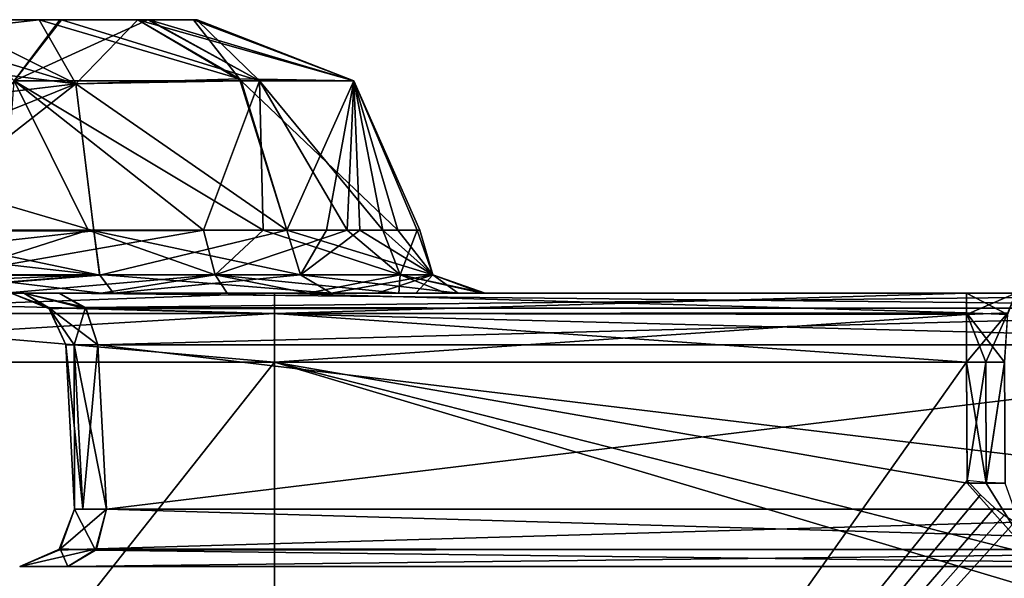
# Model space of a CAD drawing. Header units: inches. Extents: x -9 to 9, y -0.4 to 0.6.
# Tile 20 of 98: x -8.191 to -7.741, y 0.377 to 0.632. Entities that reach past the tile are written whole.
import ezdxf

# ---------------------------------------------------------------- set-up
doc = ezdxf.new("R2010")
doc.units = ezdxf.units.IN
doc.header["$LTSCALE"] = 65.185185
doc.header["$MEASUREMENT"] = 0
for name, color, linetype in [('130', 7, 'CONTINUOUS'), ('140', 7, 'CONTINUOUS'), ('141', 7, 'CONTINUOUS'), ('142', 7, 'CONTINUOUS'), ('143', 7, 'CONTINUOUS'), ('144', 7, 'CONTINUOUS'), ('157', 7, 'CONTINUOUS'), ('158', 7, 'CONTINUOUS'), ('159', 7, 'CONTINUOUS'), ('160', 7, 'CONTINUOUS'), ('161', 7, 'CONTINUOUS'), ('174', 7, 'CONTINUOUS'), ('175', 7, 'CONTINUOUS'), ('176', 7, 'CONTINUOUS'), ('177', 7, 'CONTINUOUS'), ('178', 7, 'CONTINUOUS'), ('231', 7, 'CONTINUOUS'), ('232', 7, 'CONTINUOUS'), ('237', 7, 'CONTINUOUS'), ('319', 7, 'CONTINUOUS'), ('320', 7, 'CONTINUOUS'), ('321', 7, 'CONTINUOUS'), ('419', 7, 'CONTINUOUS'), ('424', 7, 'CONTINUOUS'), ('425', 7, 'CONTINUOUS'), ('620', 7, 'CONTINUOUS'), ('621', 7, 'CONTINUOUS'), ('625', 7, 'CONTINUOUS'), ('626', 7, 'CONTINUOUS'), ('807', 7, 'CONTINUOUS'), ('808', 7, 'CONTINUOUS'), ('809', 7, 'CONTINUOUS'), ('810', 7, 'CONTINUOUS'), ('812', 7, 'CONTINUOUS'), ('813', 7, 'CONTINUOUS'), ('815', 7, 'CONTINUOUS'), ('825', 7, 'CONTINUOUS'), ('828', 7, 'CONTINUOUS'), ('829', 7, 'CONTINUOUS'), ('830', 7, 'CONTINUOUS'), ('831', 7, 'CONTINUOUS'), ('832', 7, 'CONTINUOUS'), ('842', 7, 'CONTINUOUS')]:
    doc.layers.add(name, color=color, linetype=linetype)

msp = doc.modelspace()

# ---------------------------------------------------------------- linework, layer by layer
at = {"layer": '130', "color": 253, "linetype": 'Continuous', "true_color": 0xa2afbf}
for points in [[(-8.075, 0.507, -4.16839), (-8.42388, 0.507, -4.02387), (-8.14852, 0.507, -4.06505), (-8.075, 0.507, -4.16839)], [(-8.14852, 0.507, -4.06505), (-8.42388, 0.507, -4.02387), (-8.25902, 0.507, -4.02667), (-8.14852, 0.507, -4.06505)], [(-8.42387, 0.507, 4.02388), (-8.075, 0.507, 4.16839), (-8.3537, 0.507, 3.95762), (-8.42387, 0.507, 4.02388)], [(-8.3537, 0.507, 3.95762), (-8.075, 0.507, 4.16839), (-8.25912, 0.507, 4.02661), (-8.3537, 0.507, 3.95762)], [(-8.25912, 0.507, 4.02661), (-8.075, 0.507, 4.16839), (-8.14854, 0.507, 4.06505), (-8.25912, 0.507, 4.02661)], [(-8.18957, 0.507, -3.12518), (-8.17334, 0.507, -3.14948), (-8.25894, 0.507, -3.59612), (-8.18957, 0.507, -3.12518)], [(-8.25894, 0.507, -3.59612), (-8.17334, 0.507, -3.14948), (-8.15414, 0.507, -3.59289), (-8.25894, 0.507, -3.59612)], [(-8.19528, 0.507, -3.09652), (-8.18957, 0.507, -3.12518), (-8.25894, 0.507, -3.59612), (-8.19528, 0.507, -3.09652)], [(-8.09656, 0.507, 3.61368), (-8.19528, 0.507, 3.09652), (-8.19826, 0.507, 3.58815), (-8.09656, 0.507, 3.61368)], [(-8.18957, 0.507, 3.12518), (-8.19528, 0.507, 3.09652), (-8.09656, 0.507, 3.61368), (-8.18957, 0.507, 3.12518)], [(-8.17334, 0.507, 3.14948), (-8.18957, 0.507, 3.12518), (-8.09656, 0.507, 3.61368), (-8.17334, 0.507, 3.14948)], [(-7.74728, 0.507, 4.16888), (-7.73605, 0.507, 4.17036), (-8.17334, 0.507, 3.14948), (-7.74728, 0.507, 4.16888)], [(-8.17334, 0.507, 3.14948), (-7.73605, 0.507, 4.17036), (-7.54948, 0.507, 3.77334), (-8.17334, 0.507, 3.14948)], [(-7.75859, 0.507, 4.16839), (-7.74728, 0.507, 4.16888), (-8.17334, 0.507, 3.14948), (-7.75859, 0.507, 4.16839)], [(-7.75859, 0.507, 4.16839), (-8.17334, 0.507, 3.14948), (-7.98009, 0.507, 3.7803), (-7.75859, 0.507, 4.16839)], [(-8.17334, 0.507, -3.14948), (-7.54948, 0.507, -3.77334), (-8.15414, 0.507, -3.59289), (-8.17334, 0.507, -3.14948)], [(-7.98009, 0.507, 3.7803), (-8.17334, 0.507, 3.14948), (-8.01816, 0.507, 3.6829), (-7.98009, 0.507, 3.7803)], [(-8.01816, 0.507, 3.6829), (-8.17334, 0.507, 3.14948), (-8.09656, 0.507, 3.61368), (-8.01816, 0.507, 3.6829)], [(-8.15414, 0.507, -3.59289), (-7.54948, 0.507, -3.77334), (-8.05981, 0.507, -3.63805), (-8.15414, 0.507, -3.59289)], [(-8.075, 0.507, 4.16839), (-8.049, 0.507, 3.9726), (-8.14854, 0.507, 4.06505), (-8.075, 0.507, 4.16839)], [(-8.04912, 0.507, -3.97273), (-8.075, 0.507, -4.16839), (-8.14852, 0.507, -4.06505), (-8.04912, 0.507, -3.97273)], [(-7.75859, 0.507, -4.16839), (-8.075, 0.507, -4.16839), (-7.97863, 0.507, -3.82466), (-7.75859, 0.507, -4.16839)], [(-7.97863, 0.507, -3.82466), (-8.075, 0.507, -4.16839), (-8.01032, 0.507, -3.92516), (-7.97863, 0.507, -3.82466)], [(-8.01032, 0.507, -3.92516), (-8.075, 0.507, -4.16839), (-8.02801, 0.507, -3.95022), (-8.01032, 0.507, -3.92516)], [(-8.02801, 0.507, -3.95022), (-8.075, 0.507, -4.16839), (-8.04912, 0.507, -3.97273), (-8.02801, 0.507, -3.95022)], [(-8.075, 0.507, 4.16839), (-7.75859, 0.507, 4.16839), (-8.049, 0.507, 3.9726), (-8.075, 0.507, 4.16839)], [(-8.05981, 0.507, -3.63805), (-7.54948, 0.507, -3.77334), (-7.99658, 0.507, -3.72134), (-8.05981, 0.507, -3.63805)], [(-8.049, 0.507, 3.9726), (-7.75859, 0.507, 4.16839), (-7.99106, 0.507, 3.88459), (-8.049, 0.507, 3.9726)], [(-7.99658, 0.507, -3.72134), (-7.54948, 0.507, -3.77334), (-7.97863, 0.507, -3.82466), (-7.99658, 0.507, -3.72134)], [(-7.99106, 0.507, 3.88459), (-7.75859, 0.507, 4.16839), (-7.98009, 0.507, 3.7803), (-7.99106, 0.507, 3.88459)], [(-7.54948, 0.507, -3.77334), (-7.75859, 0.507, -4.16839), (-7.97863, 0.507, -3.82466), (-7.54948, 0.507, -3.77334)], [(-7.74728, 0.507, -4.16888), (-7.75859, 0.507, -4.16839), (-7.54948, 0.507, -3.77334), (-7.74728, 0.507, -4.16888)], [(-7.73605, 0.507, -4.17036), (-7.74728, 0.507, -4.16888), (-7.54948, 0.507, -3.77334), (-7.73605, 0.507, -4.17036)]]:
    msp.add_3dface(points, dxfattribs=at)
at = {"layer": '140', "color": 253, "linetype": 'Continuous', "true_color": 0xa2afbf}
for points in [[(-8.17334, 0.507, 3.14948), (-7.54948, 0.507, 3.77334), (-7.53749, 0.50037, 3.76135), (-8.17334, 0.507, 3.14948)], [(-8.17334, 0.507, 3.14948), (-7.53749, 0.50037, 3.76135), (-8.16099, 0.4999, 3.13713), (-8.17334, 0.507, 3.14948)], [(-7.53749, 0.50037, 3.76135), (-7.53182, 0.48331, 3.75568), (-8.16099, 0.4999, 3.13713), (-7.53749, 0.50037, 3.76135)], [(-8.16099, 0.4999, 3.13713), (-7.53182, 0.48331, 3.75568), (-8.15568, 0.48331, 3.13182), (-8.16099, 0.4999, 3.13713)]]:
    msp.add_3dface(points, dxfattribs=at)
at = {"layer": '141', "color": 253, "linetype": 'Continuous', "true_color": 0xa2afbf}
for points in [[(-8.19528, 0.507, 3.09652), (-8.18957, 0.507, 3.12518), (-8.17832, 0.50037, 3.09652), (-8.19528, 0.507, 3.09652)], [(-8.18957, 0.507, 3.12518), (-8.17334, 0.507, 3.14948), (-8.16099, 0.4999, 3.13713), (-8.18957, 0.507, 3.12518)], [(-8.18957, 0.507, 3.12518), (-8.16099, 0.4999, 3.13713), (-8.17832, 0.50037, 3.09652), (-8.18957, 0.507, 3.12518)], [(-8.16099, 0.4999, 3.13713), (-8.15568, 0.48331, 3.13182), (-8.17832, 0.50037, 3.09652), (-8.16099, 0.4999, 3.13713)], [(-8.17832, 0.50037, 3.09652), (-8.15568, 0.48331, 3.13182), (-8.16651, 0.48342, 3.11563), (-8.17832, 0.50037, 3.09652)], [(-8.17031, 0.48331, 3.09652), (-8.17832, 0.50037, 3.09652), (-8.16651, 0.48342, 3.11563), (-8.17031, 0.48331, 3.09652)]]:
    msp.add_3dface(points, dxfattribs=at)
at = {"layer": '142', "color": 253, "linetype": 'Continuous', "true_color": 0xa2afbf}
for points in [[(-8.19528, 0.507, -3.09652), (-8.19528, 0.507, 3.09652), (-8.17832, 0.50037, 3.09652), (-8.19528, 0.507, -3.09652)], [(-8.19528, 0.507, -3.09652), (-8.17832, 0.50037, 3.09652), (-8.17782, 0.4999, -3.09652), (-8.19528, 0.507, -3.09652)], [(-8.17832, 0.50037, 3.09652), (-8.17031, 0.48331, 3.09652), (-8.17782, 0.4999, -3.09652), (-8.17832, 0.50037, 3.09652)], [(-8.17782, 0.4999, -3.09652), (-8.17031, 0.48331, 3.09652), (-8.17031, 0.48331, -3.09652), (-8.17782, 0.4999, -3.09652)]]:
    msp.add_3dface(points, dxfattribs=at)
at = {"layer": '143', "color": 253, "linetype": 'Continuous', "true_color": 0xa2afbf}
for points in [[(-8.18957, 0.507, -3.12518), (-8.19528, 0.507, -3.09652), (-8.17782, 0.4999, -3.09652), (-8.18957, 0.507, -3.12518)], [(-8.17334, 0.507, -3.14948), (-8.18957, 0.507, -3.12518), (-8.16135, 0.50037, -3.13749), (-8.17334, 0.507, -3.14948)], [(-8.18957, 0.507, -3.12518), (-8.17782, 0.4999, -3.09652), (-8.16135, 0.50037, -3.13749), (-8.18957, 0.507, -3.12518)], [(-8.16135, 0.50037, -3.13749), (-8.17782, 0.4999, -3.09652), (-8.16651, 0.48342, -3.11563), (-8.16135, 0.50037, -3.13749)], [(-8.17782, 0.4999, -3.09652), (-8.17031, 0.48331, -3.09652), (-8.16651, 0.48342, -3.11563), (-8.17782, 0.4999, -3.09652)], [(-8.15568, 0.48331, -3.13182), (-8.16135, 0.50037, -3.13749), (-8.16651, 0.48342, -3.11563), (-8.15568, 0.48331, -3.13182)]]:
    msp.add_3dface(points, dxfattribs=at)
at = {"layer": '144', "color": 253, "linetype": 'Continuous', "true_color": 0xa2afbf}
for points in [[(-7.54948, 0.507, -3.77334), (-8.17334, 0.507, -3.14948), (-8.16135, 0.50037, -3.13749), (-7.54948, 0.507, -3.77334)], [(-7.54948, 0.507, -3.77334), (-8.16135, 0.50037, -3.13749), (-7.53713, 0.4999, -3.76099), (-7.54948, 0.507, -3.77334)], [(-8.16135, 0.50037, -3.13749), (-8.15568, 0.48331, -3.13182), (-7.53713, 0.4999, -3.76099), (-8.16135, 0.50037, -3.13749)], [(-7.53713, 0.4999, -3.76099), (-8.15568, 0.48331, -3.13182), (-7.53182, 0.48331, -3.75568), (-7.53713, 0.4999, -3.76099)]]:
    msp.add_3dface(points, dxfattribs=at)
at = {"layer": '157', "color": 253, "linetype": 'Continuous', "true_color": 0xa2afbf}
for points in [[(-8.15568, 0.48331, 3.13182), (-7.53182, 0.48331, 3.75568), (-8.15175, 0.40831, 3.1302), (-8.15568, 0.48331, 3.13182)], [(-7.53182, 0.48331, 3.75568), (-7.5302, 0.40831, 3.75175), (-8.15175, 0.40831, 3.1302), (-7.53182, 0.48331, 3.75568)]]:
    msp.add_3dface(points, dxfattribs=at)
at = {"layer": '158', "color": 253, "linetype": 'Continuous', "true_color": 0xa2afbf}
for points in [[(-8.17031, 0.48331, 3.09652), (-8.16651, 0.48342, 3.11563), (-8.16638, 0.40831, 3.09489), (-8.17031, 0.48331, 3.09652)], [(-8.16651, 0.48342, 3.11563), (-8.15568, 0.48331, 3.13182), (-8.16258, 0.40842, 3.114), (-8.16651, 0.48342, 3.11563)], [(-8.16638, 0.40831, 3.09489), (-8.16651, 0.48342, 3.11563), (-8.16258, 0.40842, 3.114), (-8.16638, 0.40831, 3.09489)], [(-8.15568, 0.48331, 3.13182), (-8.15175, 0.40831, 3.1302), (-8.16258, 0.40842, 3.114), (-8.15568, 0.48331, 3.13182)]]:
    msp.add_3dface(points, dxfattribs=at)
at = {"layer": '159', "color": 253, "linetype": 'Continuous', "true_color": 0xa2afbf}
for points in [[(-8.17031, 0.48331, -3.09652), (-8.17031, 0.48331, 3.09652), (-8.16638, 0.40831, -3.09489), (-8.17031, 0.48331, -3.09652)], [(-8.17031, 0.48331, 3.09652), (-8.16638, 0.40831, 3.09489), (-8.16638, 0.40831, -3.09489), (-8.17031, 0.48331, 3.09652)]]:
    msp.add_3dface(points, dxfattribs=at)
at = {"layer": '160', "color": 253, "linetype": 'Continuous', "true_color": 0xa2afbf}
for points in [[(-8.16651, 0.48342, -3.11563), (-8.17031, 0.48331, -3.09652), (-8.16258, 0.40842, -3.114), (-8.16651, 0.48342, -3.11563)], [(-8.17031, 0.48331, -3.09652), (-8.16638, 0.40831, -3.09489), (-8.16258, 0.40842, -3.114), (-8.17031, 0.48331, -3.09652)], [(-8.15568, 0.48331, -3.13182), (-8.16651, 0.48342, -3.11563), (-8.15175, 0.40831, -3.1302), (-8.15568, 0.48331, -3.13182)], [(-8.15175, 0.40831, -3.1302), (-8.16651, 0.48342, -3.11563), (-8.16258, 0.40842, -3.114), (-8.15175, 0.40831, -3.1302)]]:
    msp.add_3dface(points, dxfattribs=at)
at = {"layer": '161', "color": 253, "linetype": 'Continuous', "true_color": 0xa2afbf}
for points in [[(-7.53182, 0.48331, -3.75568), (-8.15568, 0.48331, -3.13182), (-7.5302, 0.40831, -3.75175), (-7.53182, 0.48331, -3.75568)], [(-8.15568, 0.48331, -3.13182), (-8.15175, 0.40831, -3.1302), (-7.5302, 0.40831, -3.75175), (-8.15568, 0.48331, -3.13182)]]:
    msp.add_3dface(points, dxfattribs=at)
at = {"layer": '174', "color": 253, "linetype": 'Continuous', "true_color": 0xa2afbf}
for points in [[(-8.15175, 0.40831, 3.1302), (-7.53482, 0.39011, 3.75637), (-8.1568, 0.38948, 3.13524), (-8.15175, 0.40831, 3.1302)], [(-8.15175, 0.40831, 3.1302), (-7.5302, 0.40831, 3.75175), (-7.53482, 0.39011, 3.75637), (-8.15175, 0.40831, 3.1302)], [(-8.1568, 0.38948, 3.13524), (-7.54785, 0.382, 3.76941), (-8.16941, 0.382, 3.14785), (-8.1568, 0.38948, 3.13524)], [(-7.53482, 0.39011, 3.75637), (-7.54785, 0.382, 3.76941), (-8.1568, 0.38948, 3.13524), (-7.53482, 0.39011, 3.75637)]]:
    msp.add_3dface(points, dxfattribs=at)
at = {"layer": '175', "color": 253, "linetype": 'Continuous', "true_color": 0xa2afbf}
for points in [[(-8.16638, 0.40831, 3.09489), (-8.1568, 0.38948, 3.13524), (-8.17291, 0.39011, 3.09489), (-8.16638, 0.40831, 3.09489)], [(-8.15175, 0.40831, 3.1302), (-8.16638, 0.40831, 3.09489), (-8.16258, 0.40842, 3.114), (-8.15175, 0.40831, 3.1302)], [(-8.16638, 0.40831, 3.09489), (-8.15175, 0.40831, 3.1302), (-8.1568, 0.38948, 3.13524), (-8.16638, 0.40831, 3.09489)], [(-8.17291, 0.39011, 3.09489), (-8.16941, 0.382, 3.14785), (-8.19134, 0.382, 3.09489), (-8.17291, 0.39011, 3.09489)], [(-8.1568, 0.38948, 3.13524), (-8.16941, 0.382, 3.14785), (-8.17291, 0.39011, 3.09489), (-8.1568, 0.38948, 3.13524)], [(-8.19134, 0.382, 3.09489), (-8.16941, 0.382, 3.14785), (-8.18565, 0.382, 3.12354), (-8.19134, 0.382, 3.09489)]]:
    msp.add_3dface(points, dxfattribs=at)
at = {"layer": '176', "color": 253, "linetype": 'Continuous', "true_color": 0xa2afbf}
for points in [[(-8.16638, 0.40831, -3.09489), (-8.17291, 0.39011, 3.09489), (-8.17351, 0.38948, -3.09489), (-8.16638, 0.40831, -3.09489)], [(-8.16638, 0.40831, -3.09489), (-8.16638, 0.40831, 3.09489), (-8.17291, 0.39011, 3.09489), (-8.16638, 0.40831, -3.09489)], [(-8.17291, 0.39011, 3.09489), (-8.19134, 0.382, 3.09489), (-8.17351, 0.38948, -3.09489), (-8.17291, 0.39011, 3.09489)], [(-8.17351, 0.38948, -3.09489), (-8.19134, 0.382, 3.09489), (-8.19134, 0.382, -3.09489), (-8.17351, 0.38948, -3.09489)]]:
    msp.add_3dface(points, dxfattribs=at)
at = {"layer": '177', "color": 253, "linetype": 'Continuous', "true_color": 0xa2afbf}
for points in [[(-8.15175, 0.40831, -3.1302), (-8.16638, 0.40831, -3.09489), (-8.17351, 0.38948, -3.09489), (-8.15175, 0.40831, -3.1302)], [(-8.15175, 0.40831, -3.1302), (-8.17351, 0.38948, -3.09489), (-8.15637, 0.39011, -3.13482), (-8.15175, 0.40831, -3.1302)], [(-8.16638, 0.40831, -3.09489), (-8.15175, 0.40831, -3.1302), (-8.16258, 0.40842, -3.114), (-8.16638, 0.40831, -3.09489)], [(-8.17351, 0.38948, -3.09489), (-8.19134, 0.382, -3.09489), (-8.15637, 0.39011, -3.13482), (-8.17351, 0.38948, -3.09489)], [(-8.15637, 0.39011, -3.13482), (-8.19134, 0.382, -3.09489), (-8.16941, 0.382, -3.14785), (-8.15637, 0.39011, -3.13482)], [(-8.16941, 0.382, -3.14785), (-8.19134, 0.382, -3.09489), (-8.18564, 0.382, -3.12357), (-8.16941, 0.382, -3.14785)]]:
    msp.add_3dface(points, dxfattribs=at)
at = {"layer": '178', "color": 253, "linetype": 'Continuous', "true_color": 0xa2afbf}
for points in [[(-7.5302, 0.40831, -3.75175), (-8.15175, 0.40831, -3.1302), (-8.15637, 0.39011, -3.13482), (-7.5302, 0.40831, -3.75175)], [(-7.53524, 0.38948, -3.7568), (-7.5302, 0.40831, -3.75175), (-8.15637, 0.39011, -3.13482), (-7.53524, 0.38948, -3.7568)], [(-7.53524, 0.38948, -3.7568), (-8.15637, 0.39011, -3.13482), (-8.16941, 0.382, -3.14785), (-7.53524, 0.38948, -3.7568)], [(-7.54785, 0.382, -3.76941), (-7.53524, 0.38948, -3.7568), (-8.16941, 0.382, -3.14785), (-7.54785, 0.382, -3.76941)]]:
    msp.add_3dface(points, dxfattribs=at)
at = {"layer": '231', "color": 253, "linetype": 'Continuous', "true_color": 0xa2afbf}
for points in [[(-8.42388, 0.507, -4.02387), (-8.075, 0.507, -4.16839), (-8.33257, 0.49765, -4.12113), (-8.42388, 0.507, -4.02387)], [(-8.075, 0.507, -4.16839), (-8.075, 0.4977, -4.1901), (-8.33257, 0.49765, -4.12113), (-8.075, 0.507, -4.16839)], [(-8.075, 0.4977, -4.1901), (-8.075, 0.47543, -4.19835), (-8.44506, 0.47543, -4.04506), (-8.075, 0.4977, -4.1901)], [(-8.33257, 0.49765, -4.12113), (-8.075, 0.4977, -4.1901), (-8.44506, 0.47543, -4.04506), (-8.33257, 0.49765, -4.12113)]]:
    msp.add_3dface(points, dxfattribs=at)
at = {"layer": '232', "color": 253, "linetype": 'Continuous', "true_color": 0xa2afbf}
for points in [[(-8.075, 0.47543, -4.19835), (-8.4285, 0.02843, -4.0285), (-8.44506, 0.47543, -4.04506), (-8.075, 0.47543, -4.19835)], [(-8.075, 0.02843, -4.17492), (-8.4285, 0.02843, -4.0285), (-8.075, 0.47543, -4.19835), (-8.075, 0.02843, -4.17492)]]:
    msp.add_3dface(points, dxfattribs=at)
at = {"layer": '237', "color": 253, "linetype": 'Continuous', "true_color": 0xa2afbf}
for points in [[(-7.75859, 0.47543, -4.19835), (-8.075, 0.02843, -4.17492), (-8.075, 0.47543, -4.19835), (-7.75859, 0.47543, -4.19835)], [(-8.075, 0.02843, -4.17492), (-7.75859, 0.47543, -4.19835), (-7.75834, 0.42132, -4.19551), (-8.075, 0.02843, -4.17492)], [(-7.75232, 0.41488, -4.19517), (-8.075, 0.02843, -4.17492), (-7.75834, 0.42132, -4.19551), (-7.75232, 0.41488, -4.19517)], [(-7.7459, 0.40885, -4.19486), (-8.075, 0.02843, -4.17492), (-7.75232, 0.41488, -4.19517), (-7.7459, 0.40885, -4.19486)], [(-7.7415, 0.40549, -4.19468), (-8.075, 0.02843, -4.17492), (-7.7459, 0.40885, -4.19486), (-7.7415, 0.40549, -4.19468)], [(-7.73663, 0.40255, -4.19453), (-8.075, 0.02843, -4.17492), (-7.7415, 0.40549, -4.19468), (-7.73663, 0.40255, -4.19453)], [(-7.67578, 0.38317, -4.19351), (-8.075, 0.02843, -4.17492), (-7.73663, 0.40255, -4.19453), (-7.67578, 0.38317, -4.19351)], [(-7.59444, 0.37132, -4.19289), (-8.075, 0.02843, -4.17492), (-7.67578, 0.38317, -4.19351), (-7.59444, 0.37132, -4.19289)]]:
    msp.add_3dface(points, dxfattribs=at)
at = {"layer": '319', "color": 253, "linetype": 'Continuous', "true_color": 0xa2afbf}
for points in [[(-7.75859, 0.507, -4.16839), (-7.74728, 0.507, -4.16888), (-7.73605, 0.507, -4.17036), (-7.75859, 0.507, -4.16839)], [(-7.75859, 0.507, -4.16839), (-7.73605, 0.507, -4.17036), (-7.73989, 0.49728, -4.19213), (-7.75859, 0.507, -4.16839)], [(-7.75859, 0.507, -4.16839), (-7.73989, 0.49728, -4.19213), (-7.75859, 0.49802, -4.18979), (-7.75859, 0.507, -4.16839)], [(-7.73989, 0.49728, -4.19213), (-7.74125, 0.47543, -4.19986), (-7.75859, 0.49802, -4.18979), (-7.73989, 0.49728, -4.19213)], [(-7.75859, 0.49802, -4.18979), (-7.74125, 0.47543, -4.19986), (-7.74989, 0.47542, -4.19873), (-7.75859, 0.49802, -4.18979)], [(-7.75859, 0.47543, -4.19835), (-7.75859, 0.49802, -4.18979), (-7.74989, 0.47542, -4.19873), (-7.75859, 0.47543, -4.19835)]]:
    msp.add_3dface(points, dxfattribs=at)
at = {"layer": '320', "color": 253, "linetype": 'Continuous', "true_color": 0xa2afbf}
for points in [[(-8.075, 0.507, -4.16839), (-7.75859, 0.507, -4.16839), (-7.75859, 0.49802, -4.18979), (-8.075, 0.507, -4.16839)], [(-8.075, 0.507, -4.16839), (-7.75859, 0.49802, -4.18979), (-8.075, 0.4977, -4.1901), (-8.075, 0.507, -4.16839)], [(-7.75859, 0.49802, -4.18979), (-7.75859, 0.47543, -4.19835), (-8.075, 0.4977, -4.1901), (-7.75859, 0.49802, -4.18979)], [(-8.075, 0.4977, -4.1901), (-7.75859, 0.47543, -4.19835), (-8.075, 0.47543, -4.19835), (-8.075, 0.4977, -4.1901)]]:
    msp.add_3dface(points, dxfattribs=at)
at = {"layer": '321', "color": 253, "linetype": 'Continuous', "true_color": 0xa2afbf}
for points in [[(-7.75859, 0.47543, -4.19835), (-7.74989, 0.47542, -4.19873), (-7.75834, 0.42132, -4.19551), (-7.75859, 0.47543, -4.19835)], [(-7.75834, 0.42132, -4.19551), (-7.74989, 0.47542, -4.19873), (-7.74964, 0.42044, -4.19584), (-7.75834, 0.42132, -4.19551)], [(-7.74989, 0.47542, -4.19873), (-7.74125, 0.47543, -4.19986), (-7.74964, 0.42044, -4.19584), (-7.74989, 0.47542, -4.19873)], [(-7.74125, 0.47543, -4.19986), (-7.741, 0.42015, -4.19697), (-7.74964, 0.42044, -4.19584), (-7.74125, 0.47543, -4.19986)]]:
    msp.add_3dface(points, dxfattribs=at)
at = {"layer": '419', "color": 253, "linetype": 'Continuous', "true_color": 0xa2afbf}
for points in [[(-8.075, 0.02843, 4.17492), (-6.5761, 0.02843, 4.17492), (-8.075, 0.47543, 4.19835), (-8.075, 0.02843, 4.17492)], [(-8.075, 0.47543, 4.19835), (-6.5761, 0.02843, 4.17492), (-7.72939, 0.3877, 4.19375), (-8.075, 0.47543, 4.19835)], [(-7.75859, 0.47543, 4.19835), (-8.075, 0.47543, 4.19835), (-7.75834, 0.42015, 4.19545), (-7.75859, 0.47543, 4.19835)], [(-7.75834, 0.42015, 4.19545), (-8.075, 0.47543, 4.19835), (-7.72939, 0.3877, 4.19375), (-7.75834, 0.42015, 4.19545)]]:
    msp.add_3dface(points, dxfattribs=at)
at = {"layer": '424', "color": 253, "linetype": 'Continuous', "true_color": 0xa2afbf}
for points in [[(-7.75859, 0.507, 4.16839), (-8.075, 0.507, 4.16839), (-8.075, 0.4977, 4.1901), (-7.75859, 0.507, 4.16839)], [(-7.75859, 0.507, 4.16839), (-8.075, 0.4977, 4.1901), (-7.75859, 0.49728, 4.1905), (-7.75859, 0.507, 4.16839)], [(-8.075, 0.4977, 4.1901), (-8.075, 0.47543, 4.19835), (-7.75859, 0.49728, 4.1905), (-8.075, 0.4977, 4.1901)], [(-7.75859, 0.49728, 4.1905), (-8.075, 0.47543, 4.19835), (-7.75859, 0.47543, 4.19835), (-7.75859, 0.49728, 4.1905)]]:
    msp.add_3dface(points, dxfattribs=at)
at = {"layer": '425', "color": 253, "linetype": 'Continuous', "true_color": 0xa2afbf}
for points in [[(-7.73605, 0.507, 4.17036), (-7.74728, 0.507, 4.16888), (-7.75859, 0.507, 4.16839), (-7.73605, 0.507, 4.17036)], [(-7.73605, 0.507, 4.17036), (-7.75859, 0.507, 4.16839), (-7.75859, 0.49728, 4.1905), (-7.73605, 0.507, 4.17036)], [(-7.73605, 0.507, 4.17036), (-7.75859, 0.49728, 4.1905), (-7.73977, 0.49802, 4.19144), (-7.73605, 0.507, 4.17036)], [(-7.75859, 0.49728, 4.1905), (-7.75859, 0.47543, 4.19835), (-7.73977, 0.49802, 4.19144), (-7.75859, 0.49728, 4.1905)], [(-7.73977, 0.49802, 4.19144), (-7.75859, 0.47543, 4.19835), (-7.74989, 0.47542, 4.19873), (-7.73977, 0.49802, 4.19144)], [(-7.74125, 0.47543, 4.19986), (-7.73977, 0.49802, 4.19144), (-7.74989, 0.47542, 4.19873), (-7.74125, 0.47543, 4.19986)]]:
    msp.add_3dface(points, dxfattribs=at)
at = {"layer": '620', "color": 253, "linetype": 'Continuous', "true_color": 0xa2afbf}
for points in [[(-7.74989, 0.47542, 4.19873), (-7.75859, 0.47543, 4.19835), (-7.7496, 0.42015, 4.19583), (-7.74989, 0.47542, 4.19873)], [(-7.7496, 0.42015, 4.19583), (-7.75859, 0.47543, 4.19835), (-7.75834, 0.42015, 4.19545), (-7.7496, 0.42015, 4.19583)], [(-7.74125, 0.47543, 4.19986), (-7.74989, 0.47542, 4.19873), (-7.7496, 0.42015, 4.19583), (-7.74125, 0.47543, 4.19986)], [(-7.74093, 0.42014, 4.19698), (-7.74125, 0.47543, 4.19986), (-7.7496, 0.42015, 4.19583), (-7.74093, 0.42014, 4.19698)]]:
    msp.add_3dface(points, dxfattribs=at)
at = {"layer": '621', "color": 253, "linetype": 'Continuous', "true_color": 0xa2afbf}
for points in [[(-7.7496, 0.42015, 4.19583), (-7.75834, 0.42015, 4.19545), (-7.72939, 0.3877, 4.19375), (-7.7496, 0.42015, 4.19583)], [(-7.74093, 0.42014, 4.19698), (-7.7496, 0.42015, 4.19583), (-7.72939, 0.3877, 4.19375), (-7.74093, 0.42014, 4.19698)]]:
    msp.add_3dface(points, dxfattribs=at)
at = {"layer": '625', "color": 253, "linetype": 'Continuous', "true_color": 0xa2afbf}
for points in [[(-8.075, 0.507, 4.16839), (-8.42387, 0.507, 4.02388), (-8.075, 0.4977, 4.1901), (-8.075, 0.507, 4.16839)], [(-8.075, 0.4977, 4.1901), (-8.42387, 0.507, 4.02388), (-8.33257, 0.49765, 4.12113), (-8.075, 0.4977, 4.1901)], [(-8.075, 0.47543, 4.19835), (-8.33257, 0.49765, 4.12113), (-8.44506, 0.47543, 4.04506), (-8.075, 0.47543, 4.19835)], [(-8.075, 0.4977, 4.1901), (-8.33257, 0.49765, 4.12113), (-8.075, 0.47543, 4.19835), (-8.075, 0.4977, 4.1901)]]:
    msp.add_3dface(points, dxfattribs=at)
at = {"layer": '626', "color": 253, "linetype": 'Continuous', "true_color": 0xa2afbf}
for points in [[(-8.4285, 0.02843, 4.0285), (-8.075, 0.02843, 4.17492), (-8.44506, 0.47543, 4.04506), (-8.4285, 0.02843, 4.0285)], [(-8.075, 0.02843, 4.17492), (-8.075, 0.47543, 4.19835), (-8.44506, 0.47543, 4.04506), (-8.075, 0.02843, 4.17492)]]:
    msp.add_3dface(points, dxfattribs=at)
at = {"layer": '807', "color": 253, "linetype": 'Continuous', "true_color": 0xa2afbf}
for points in [[(-8.10214, 0.51538, 3.63431), (-8.2241, 0.51538, 3.61034), (-8.10748, 0.53585, 3.64184), (-8.10214, 0.51538, 3.63431)], [(-8.10748, 0.53585, 3.64184), (-8.2241, 0.51538, 3.61034), (-8.19895, 0.53585, 3.61808), (-8.10748, 0.53585, 3.64184)], [(-8.04169, 0.53585, 3.7015), (-8.10214, 0.51538, 3.63431), (-8.10748, 0.53585, 3.64184), (-8.04169, 0.53585, 3.7015)], [(-8.01756, 0.51538, 3.72539), (-8.10214, 0.51538, 3.63431), (-8.04169, 0.53585, 3.7015), (-8.01756, 0.51538, 3.72539)], [(-8.06315, 0.51538, 3.95736), (-8.00267, 0.51538, 3.84878), (-8.0694, 0.53585, 3.95064), (-8.06315, 0.51538, 3.95736)], [(-8.0694, 0.53585, 3.95064), (-8.00267, 0.51538, 3.84878), (-8.01853, 0.53585, 3.8725), (-8.0694, 0.53585, 3.95064)], [(-8.00982, 0.53585, 3.78418), (-8.01756, 0.51538, 3.72539), (-8.04169, 0.53585, 3.7015), (-8.00982, 0.53585, 3.78418)], [(-8.01853, 0.53585, 3.8725), (-8.00267, 0.51538, 3.84878), (-8.00982, 0.53585, 3.78418), (-8.01853, 0.53585, 3.8725)], [(-8.00267, 0.51538, 3.84878), (-8.01756, 0.51538, 3.72539), (-8.00982, 0.53585, 3.78418), (-8.00267, 0.51538, 3.84878)], [(-8.10214, 0.51538, 3.63431), (-8.19826, 0.507, 3.58815), (-8.2241, 0.51538, 3.61034), (-8.10214, 0.51538, 3.63431)], [(-8.09656, 0.507, 3.61368), (-8.19826, 0.507, 3.58815), (-8.10214, 0.51538, 3.63431), (-8.09656, 0.507, 3.61368)], [(-8.01816, 0.507, 3.6829), (-8.09656, 0.507, 3.61368), (-8.10214, 0.51538, 3.63431), (-8.01816, 0.507, 3.6829)], [(-8.01756, 0.51538, 3.72539), (-8.01816, 0.507, 3.6829), (-8.10214, 0.51538, 3.63431), (-8.01756, 0.51538, 3.72539)], [(-8.049, 0.507, 3.9726), (-7.99106, 0.507, 3.88459), (-8.06315, 0.51538, 3.95736), (-8.049, 0.507, 3.9726)], [(-8.06315, 0.51538, 3.95736), (-7.99106, 0.507, 3.88459), (-8.00267, 0.51538, 3.84878), (-8.06315, 0.51538, 3.95736)], [(-7.98009, 0.507, 3.7803), (-8.01816, 0.507, 3.6829), (-8.01756, 0.51538, 3.72539), (-7.98009, 0.507, 3.7803)], [(-8.00267, 0.51538, 3.84878), (-7.98009, 0.507, 3.7803), (-8.01756, 0.51538, 3.72539), (-8.00267, 0.51538, 3.84878)], [(-7.99106, 0.507, 3.88459), (-7.98009, 0.507, 3.7803), (-8.00267, 0.51538, 3.84878), (-7.99106, 0.507, 3.88459)]]:
    msp.add_3dface(points, dxfattribs=at)
at = {"layer": '808', "color": 253, "linetype": 'Continuous', "true_color": 0xa2afbf}
for points in [[(-8.15486, 0.51523, 4.04274), (-8.0694, 0.53585, 3.95064), (-8.15756, 0.53564, 4.03252), (-8.15486, 0.51523, 4.04274)], [(-8.06315, 0.51538, 3.95736), (-8.0694, 0.53585, 3.95064), (-8.15486, 0.51523, 4.04274), (-8.06315, 0.51538, 3.95736)], [(-8.14854, 0.507, 4.06505), (-8.06315, 0.51538, 3.95736), (-8.15486, 0.51523, 4.04274), (-8.14854, 0.507, 4.06505)], [(-8.14854, 0.507, 4.06505), (-8.049, 0.507, 3.9726), (-8.06315, 0.51538, 3.95736), (-8.14854, 0.507, 4.06505)]]:
    msp.add_3dface(points, dxfattribs=at)
at = {"layer": '809', "color": 253, "linetype": 'Continuous', "true_color": 0xa2afbf}
for points in [[(-8.18257, 0.632, 3.91937), (-8.16577, 0.60268, 4.00031), (-8.13739, 0.632, 3.87742), (-8.18257, 0.632, 3.91937)], [(-8.13739, 0.632, 3.87742), (-8.16577, 0.60268, 4.00031), (-8.09019, 0.60403, 3.92824), (-8.13739, 0.632, 3.87742)], [(-8.16577, 0.60268, 4.00031), (-8.0694, 0.53585, 3.95064), (-8.09019, 0.60403, 3.92824), (-8.16577, 0.60268, 4.00031)], [(-8.15756, 0.53564, 4.03252), (-8.0694, 0.53585, 3.95064), (-8.16577, 0.60268, 4.00031), (-8.15756, 0.53564, 4.03252)]]:
    msp.add_3dface(points, dxfattribs=at)
at = {"layer": '810', "color": 253, "linetype": 'Continuous', "true_color": 0xa2afbf}
for points in [[(-8.16577, 0.60268, 4.00031), (-8.18257, 0.632, 3.91937), (-8.29679, 0.61917, 3.9001), (-8.16577, 0.60268, 4.00031)], [(-8.29679, 0.61917, 3.9001), (-8.18257, 0.632, 3.91937), (-8.225, 0.632, 3.89588), (-8.29679, 0.61917, 3.9001)], [(-8.16577, 0.60268, 4.00031), (-8.29679, 0.61917, 3.9001), (-8.32236, 0.58397, 3.92605), (-8.16577, 0.60268, 4.00031)], [(-8.16577, 0.60268, 4.00031), (-8.32236, 0.58397, 3.92605), (-8.33265, 0.53543, 3.93627), (-8.16577, 0.60268, 4.00031)], [(-8.16577, 0.60268, 4.00031), (-8.33265, 0.53543, 3.93627), (-8.25178, 0.53543, 3.99655), (-8.16577, 0.60268, 4.00031)], [(-8.15756, 0.53564, 4.03252), (-8.16577, 0.60268, 4.00031), (-8.25178, 0.53543, 3.99655), (-8.15756, 0.53564, 4.03252)]]:
    msp.add_3dface(points, dxfattribs=at)
at = {"layer": '812', "color": 253, "linetype": 'Continuous', "true_color": 0xa2afbf}
for points in [[(-8.17308, 0.632, 3.72205), (-8.19404, 0.60406, 3.64877), (-8.22041, 0.632, 3.72032), (-8.17308, 0.632, 3.72205)], [(-8.08178, 0.60406, 3.70021), (-8.19404, 0.60406, 3.64877), (-8.13283, 0.632, 3.74713), (-8.08178, 0.60406, 3.70021)], [(-8.13283, 0.632, 3.74713), (-8.19404, 0.60406, 3.64877), (-8.17308, 0.632, 3.72205), (-8.13283, 0.632, 3.74713)], [(-8.13739, 0.632, 3.87742), (-8.09019, 0.60403, 3.92824), (-8.03877, 0.60406, 3.81596), (-8.13739, 0.632, 3.87742)], [(-8.13739, 0.632, 3.87742), (-8.03877, 0.60406, 3.81596), (-8.11199, 0.632, 3.83668), (-8.13739, 0.632, 3.87742)], [(-8.11047, 0.632, 3.78896), (-8.08178, 0.60406, 3.70021), (-8.13283, 0.632, 3.74713), (-8.11047, 0.632, 3.78896)], [(-8.11199, 0.632, 3.83668), (-8.03877, 0.60406, 3.81596), (-8.11047, 0.632, 3.78896), (-8.11199, 0.632, 3.83668)], [(-8.03877, 0.60406, 3.81596), (-8.08178, 0.60406, 3.70021), (-8.11047, 0.632, 3.78896), (-8.03877, 0.60406, 3.81596)], [(-8.10748, 0.53585, 3.64184), (-8.19895, 0.53585, 3.61808), (-8.19404, 0.60406, 3.64877), (-8.10748, 0.53585, 3.64184)], [(-8.08178, 0.60406, 3.70021), (-8.10748, 0.53585, 3.64184), (-8.19404, 0.60406, 3.64877), (-8.08178, 0.60406, 3.70021)], [(-8.04169, 0.53585, 3.7015), (-8.10748, 0.53585, 3.64184), (-8.08178, 0.60406, 3.70021), (-8.04169, 0.53585, 3.7015)], [(-8.09019, 0.60403, 3.92824), (-8.01853, 0.53585, 3.8725), (-8.03877, 0.60406, 3.81596), (-8.09019, 0.60403, 3.92824)], [(-8.0694, 0.53585, 3.95064), (-8.01853, 0.53585, 3.8725), (-8.09019, 0.60403, 3.92824), (-8.0694, 0.53585, 3.95064)], [(-8.03877, 0.60406, 3.81596), (-8.04169, 0.53585, 3.7015), (-8.08178, 0.60406, 3.70021), (-8.03877, 0.60406, 3.81596)], [(-8.00982, 0.53585, 3.78418), (-8.04169, 0.53585, 3.7015), (-8.03877, 0.60406, 3.81596), (-8.00982, 0.53585, 3.78418)], [(-8.01853, 0.53585, 3.8725), (-8.00982, 0.53585, 3.78418), (-8.03877, 0.60406, 3.81596), (-8.01853, 0.53585, 3.8725)]]:
    msp.add_3dface(points, dxfattribs=at)
at = {"layer": '813', "color": 253, "linetype": 'Continuous', "true_color": 0xa2afbf}
for points in [[(-8.225, 0.632, 3.89588), (-8.18257, 0.632, 3.91937), (-8.22041, 0.632, 3.72032), (-8.225, 0.632, 3.89588)], [(-8.18257, 0.632, 3.91937), (-8.17308, 0.632, 3.72205), (-8.22041, 0.632, 3.72032), (-8.18257, 0.632, 3.91937)], [(-8.18257, 0.632, 3.91937), (-8.13739, 0.632, 3.87742), (-8.17308, 0.632, 3.72205), (-8.18257, 0.632, 3.91937)], [(-8.13739, 0.632, 3.87742), (-8.13283, 0.632, 3.74713), (-8.17308, 0.632, 3.72205), (-8.13739, 0.632, 3.87742)], [(-8.13739, 0.632, 3.87742), (-8.11199, 0.632, 3.83668), (-8.13283, 0.632, 3.74713), (-8.13739, 0.632, 3.87742)], [(-8.11199, 0.632, 3.83668), (-8.11047, 0.632, 3.78896), (-8.13283, 0.632, 3.74713), (-8.11199, 0.632, 3.83668)]]:
    msp.add_3dface(points, dxfattribs=at)
at = {"layer": '815', "color": 253, "linetype": 'Continuous', "true_color": 0xa2afbf}
for points in [[(-8.18257, 0.632, -3.91937), (-8.22494, 0.632, -3.89593), (-8.2201, 0.632, -3.72026), (-8.18257, 0.632, -3.91937)], [(-8.18257, 0.632, -3.91937), (-8.2201, 0.632, -3.72026), (-8.17241, 0.632, -3.72227), (-8.18257, 0.632, -3.91937)], [(-8.13739, 0.632, -3.87742), (-8.18257, 0.632, -3.91937), (-8.17241, 0.632, -3.72227), (-8.13739, 0.632, -3.87742)], [(-8.13739, 0.632, -3.87742), (-8.17241, 0.632, -3.72227), (-8.13234, 0.632, -3.74766), (-8.13739, 0.632, -3.87742)], [(-8.13739, 0.632, -3.87742), (-8.13234, 0.632, -3.74766), (-8.11207, 0.632, -3.83698), (-8.13739, 0.632, -3.87742)], [(-8.13234, 0.632, -3.74766), (-8.1103, 0.632, -3.78965), (-8.11207, 0.632, -3.83698), (-8.13234, 0.632, -3.74766)]]:
    msp.add_3dface(points, dxfattribs=at)
at = {"layer": '825', "color": 253, "linetype": 'Continuous', "true_color": 0xa2afbf}
for points in [[(-8.29679, 0.61917, -3.9001), (-8.26237, 0.632, -3.86522), (-8.16575, 0.60261, -4.00038), (-8.29679, 0.61917, -3.9001)], [(-8.22494, 0.632, -3.89593), (-8.16575, 0.60261, -4.00038), (-8.26237, 0.632, -3.86522), (-8.22494, 0.632, -3.89593)], [(-8.18257, 0.632, -3.91937), (-8.16575, 0.60261, -4.00038), (-8.22494, 0.632, -3.89593), (-8.18257, 0.632, -3.91937)], [(-8.32234, 0.58397, -3.92607), (-8.29679, 0.61917, -3.9001), (-8.16575, 0.60261, -4.00038), (-8.32234, 0.58397, -3.92607)], [(-8.15758, 0.53543, -4.03255), (-8.32234, 0.58397, -3.92607), (-8.16575, 0.60261, -4.00038), (-8.15758, 0.53543, -4.03255)], [(-8.25161, 0.53543, -3.99665), (-8.32234, 0.58397, -3.92607), (-8.15758, 0.53543, -4.03255), (-8.25161, 0.53543, -3.99665)]]:
    msp.add_3dface(points, dxfattribs=at)
at = {"layer": '828', "color": 253, "linetype": 'Continuous', "true_color": 0xa2afbf}
for points in [[(-8.24892, 0.53585, -3.62441), (-8.2241, 0.51538, -3.61034), (-8.1602, 0.53585, -3.62224), (-8.24892, 0.53585, -3.62441)], [(-8.2241, 0.51538, -3.61034), (-8.10214, 0.51538, -3.63431), (-8.1602, 0.53585, -3.62224), (-8.2241, 0.51538, -3.61034)], [(-8.1602, 0.53585, -3.62224), (-8.10214, 0.51538, -3.63431), (-8.0801, 0.53585, -3.66013), (-8.1602, 0.53585, -3.62224)], [(-8.10214, 0.51538, -3.63431), (-8.01756, 0.51538, -3.72539), (-8.0801, 0.53585, -3.66013), (-8.10214, 0.51538, -3.63431)], [(-8.0801, 0.53585, -3.66013), (-8.01756, 0.51538, -3.72539), (-8.02547, 0.53585, -3.73016), (-8.0801, 0.53585, -3.66013)], [(-8.05124, 0.53585, -3.93127), (-8.06315, 0.51539, -3.95736), (-8.06939, 0.53574, -3.95064), (-8.05124, 0.53585, -3.93127)], [(-8.00267, 0.51538, -3.84878), (-8.06315, 0.51539, -3.95736), (-8.03594, 0.53585, -3.90961), (-8.00267, 0.51538, -3.84878)], [(-8.03594, 0.53585, -3.90961), (-8.06315, 0.51539, -3.95736), (-8.05124, 0.53585, -3.93127), (-8.03594, 0.53585, -3.90961)], [(-8.00852, 0.53585, -3.82313), (-8.00267, 0.51538, -3.84878), (-8.03594, 0.53585, -3.90961), (-8.00852, 0.53585, -3.82313)], [(-8.01756, 0.51538, -3.72539), (-8.00267, 0.51538, -3.84878), (-8.02547, 0.53585, -3.73016), (-8.01756, 0.51538, -3.72539)], [(-8.02547, 0.53585, -3.73016), (-8.00267, 0.51538, -3.84878), (-8.00852, 0.53585, -3.82313), (-8.02547, 0.53585, -3.73016)], [(-8.25894, 0.507, -3.59612), (-8.15414, 0.507, -3.59289), (-8.2241, 0.51538, -3.61034), (-8.25894, 0.507, -3.59612)], [(-8.2241, 0.51538, -3.61034), (-8.15414, 0.507, -3.59289), (-8.10214, 0.51538, -3.63431), (-8.2241, 0.51538, -3.61034)], [(-8.15414, 0.507, -3.59289), (-8.05981, 0.507, -3.63805), (-8.10214, 0.51538, -3.63431), (-8.15414, 0.507, -3.59289)], [(-8.10214, 0.51538, -3.63431), (-8.05981, 0.507, -3.63805), (-8.01756, 0.51538, -3.72539), (-8.10214, 0.51538, -3.63431)], [(-8.00267, 0.51538, -3.84878), (-8.04912, 0.507, -3.97273), (-8.06315, 0.51539, -3.95736), (-8.00267, 0.51538, -3.84878)], [(-8.05981, 0.507, -3.63805), (-7.99658, 0.507, -3.72134), (-8.01756, 0.51538, -3.72539), (-8.05981, 0.507, -3.63805)], [(-8.02801, 0.507, -3.95022), (-8.04912, 0.507, -3.97273), (-8.00267, 0.51538, -3.84878), (-8.02801, 0.507, -3.95022)], [(-8.01032, 0.507, -3.92516), (-8.02801, 0.507, -3.95022), (-8.00267, 0.51538, -3.84878), (-8.01032, 0.507, -3.92516)], [(-7.99658, 0.507, -3.72134), (-7.97863, 0.507, -3.82466), (-8.01756, 0.51538, -3.72539), (-7.99658, 0.507, -3.72134)], [(-8.01756, 0.51538, -3.72539), (-7.97863, 0.507, -3.82466), (-8.00267, 0.51538, -3.84878), (-8.01756, 0.51538, -3.72539)], [(-7.97863, 0.507, -3.82466), (-8.01032, 0.507, -3.92516), (-8.00267, 0.51538, -3.84878), (-7.97863, 0.507, -3.82466)]]:
    msp.add_3dface(points, dxfattribs=at)
at = {"layer": '829', "color": 253, "linetype": 'Continuous', "true_color": 0xa2afbf}
for points in [[(-8.2201, 0.632, -3.72026), (-8.19404, 0.60406, -3.64877), (-8.17241, 0.632, -3.72227), (-8.2201, 0.632, -3.72026)], [(-8.19404, 0.60406, -3.64877), (-8.08178, 0.60406, -3.70021), (-8.17241, 0.632, -3.72227), (-8.19404, 0.60406, -3.64877)], [(-8.17241, 0.632, -3.72227), (-8.08178, 0.60406, -3.70021), (-8.13234, 0.632, -3.74766), (-8.17241, 0.632, -3.72227)], [(-8.09091, 0.60503, -3.92747), (-8.13739, 0.632, -3.87742), (-8.11207, 0.632, -3.83698), (-8.09091, 0.60503, -3.92747)], [(-8.08178, 0.60406, -3.70021), (-8.03877, 0.60406, -3.81596), (-8.13234, 0.632, -3.74766), (-8.08178, 0.60406, -3.70021)], [(-8.13234, 0.632, -3.74766), (-8.03877, 0.60406, -3.81596), (-8.1103, 0.632, -3.78965), (-8.13234, 0.632, -3.74766)], [(-8.03877, 0.60406, -3.81596), (-8.09091, 0.60503, -3.92747), (-8.11207, 0.632, -3.83698), (-8.03877, 0.60406, -3.81596)], [(-8.1103, 0.632, -3.78965), (-8.03877, 0.60406, -3.81596), (-8.11207, 0.632, -3.83698), (-8.1103, 0.632, -3.78965)], [(-8.24892, 0.53585, -3.62441), (-8.1602, 0.53585, -3.62224), (-8.19404, 0.60406, -3.64877), (-8.24892, 0.53585, -3.62441)], [(-8.1602, 0.53585, -3.62224), (-8.0801, 0.53585, -3.66013), (-8.19404, 0.60406, -3.64877), (-8.1602, 0.53585, -3.62224)], [(-8.19404, 0.60406, -3.64877), (-8.0801, 0.53585, -3.66013), (-8.08178, 0.60406, -3.70021), (-8.19404, 0.60406, -3.64877)], [(-8.06939, 0.53574, -3.95064), (-8.09091, 0.60503, -3.92747), (-8.03877, 0.60406, -3.81596), (-8.06939, 0.53574, -3.95064)], [(-8.0801, 0.53585, -3.66013), (-8.02547, 0.53585, -3.73016), (-8.08178, 0.60406, -3.70021), (-8.0801, 0.53585, -3.66013)], [(-8.08178, 0.60406, -3.70021), (-8.02547, 0.53585, -3.73016), (-8.03877, 0.60406, -3.81596), (-8.08178, 0.60406, -3.70021)], [(-8.05124, 0.53585, -3.93127), (-8.06939, 0.53574, -3.95064), (-8.03877, 0.60406, -3.81596), (-8.05124, 0.53585, -3.93127)], [(-8.03594, 0.53585, -3.90961), (-8.05124, 0.53585, -3.93127), (-8.03877, 0.60406, -3.81596), (-8.03594, 0.53585, -3.90961)], [(-8.02547, 0.53585, -3.73016), (-8.00852, 0.53585, -3.82313), (-8.03877, 0.60406, -3.81596), (-8.02547, 0.53585, -3.73016)], [(-8.00852, 0.53585, -3.82313), (-8.03594, 0.53585, -3.90961), (-8.03877, 0.60406, -3.81596), (-8.00852, 0.53585, -3.82313)]]:
    msp.add_3dface(points, dxfattribs=at)
at = {"layer": '830', "color": 253, "linetype": 'Continuous', "true_color": 0xa2afbf}
for points in [[(-8.16575, 0.60261, -4.00038), (-8.18257, 0.632, -3.91937), (-8.09091, 0.60503, -3.92747), (-8.16575, 0.60261, -4.00038)], [(-8.18257, 0.632, -3.91937), (-8.13739, 0.632, -3.87742), (-8.09091, 0.60503, -3.92747), (-8.18257, 0.632, -3.91937)], [(-8.06939, 0.53574, -3.95064), (-8.16575, 0.60261, -4.00038), (-8.09091, 0.60503, -3.92747), (-8.06939, 0.53574, -3.95064)], [(-8.06939, 0.53574, -3.95064), (-8.15758, 0.53543, -4.03255), (-8.16575, 0.60261, -4.00038), (-8.06939, 0.53574, -3.95064)]]:
    msp.add_3dface(points, dxfattribs=at)
at = {"layer": '831', "color": 253, "linetype": 'Continuous', "true_color": 0xa2afbf}
for points in [[(-8.06939, 0.53574, -3.95064), (-8.06315, 0.51539, -3.95736), (-8.15758, 0.53543, -4.03255), (-8.06939, 0.53574, -3.95064)], [(-8.15758, 0.53543, -4.03255), (-8.06315, 0.51539, -3.95736), (-8.15494, 0.51558, -4.04234), (-8.15758, 0.53543, -4.03255)], [(-8.04912, 0.507, -3.97273), (-8.14852, 0.507, -4.06505), (-8.15494, 0.51558, -4.04234), (-8.04912, 0.507, -3.97273)], [(-8.06315, 0.51539, -3.95736), (-8.04912, 0.507, -3.97273), (-8.15494, 0.51558, -4.04234), (-8.06315, 0.51539, -3.95736)]]:
    msp.add_3dface(points, dxfattribs=at)
at = {"layer": '832', "color": 253, "linetype": 'Continuous', "true_color": 0xa2afbf}
for points in [[(-8.25161, 0.53543, -3.99665), (-8.15758, 0.53543, -4.03255), (-8.33929, 0.51524, -3.94282), (-8.25161, 0.53543, -3.99665)], [(-8.33929, 0.51524, -3.94282), (-8.15758, 0.53543, -4.03255), (-8.15494, 0.51558, -4.04234), (-8.33929, 0.51524, -3.94282)], [(-8.25902, 0.507, -4.02667), (-8.35354, 0.507, -3.95777), (-8.15494, 0.51558, -4.04234), (-8.25902, 0.507, -4.02667)], [(-8.15494, 0.51558, -4.04234), (-8.35354, 0.507, -3.95777), (-8.33929, 0.51524, -3.94282), (-8.15494, 0.51558, -4.04234)], [(-8.14852, 0.507, -4.06505), (-8.25902, 0.507, -4.02667), (-8.15494, 0.51558, -4.04234), (-8.14852, 0.507, -4.06505)]]:
    msp.add_3dface(points, dxfattribs=at)
at = {"layer": '842', "color": 253, "linetype": 'Continuous', "true_color": 0xa2afbf}
for points in [[(-8.15486, 0.51523, 4.04274), (-8.15756, 0.53564, 4.03252), (-8.25178, 0.53543, 3.99655), (-8.15486, 0.51523, 4.04274)], [(-8.15486, 0.51523, 4.04274), (-8.33265, 0.53543, 3.93627), (-8.33929, 0.51524, 3.94282), (-8.15486, 0.51523, 4.04274)], [(-8.33265, 0.53543, 3.93627), (-8.15486, 0.51523, 4.04274), (-8.25178, 0.53543, 3.99655), (-8.33265, 0.53543, 3.93627)], [(-8.25912, 0.507, 4.02661), (-8.15486, 0.51523, 4.04274), (-8.33929, 0.51524, 3.94282), (-8.25912, 0.507, 4.02661)], [(-8.25912, 0.507, 4.02661), (-8.14854, 0.507, 4.06505), (-8.15486, 0.51523, 4.04274), (-8.25912, 0.507, 4.02661)]]:
    msp.add_3dface(points, dxfattribs=at)

doc.saveas('drawing.dxf')
